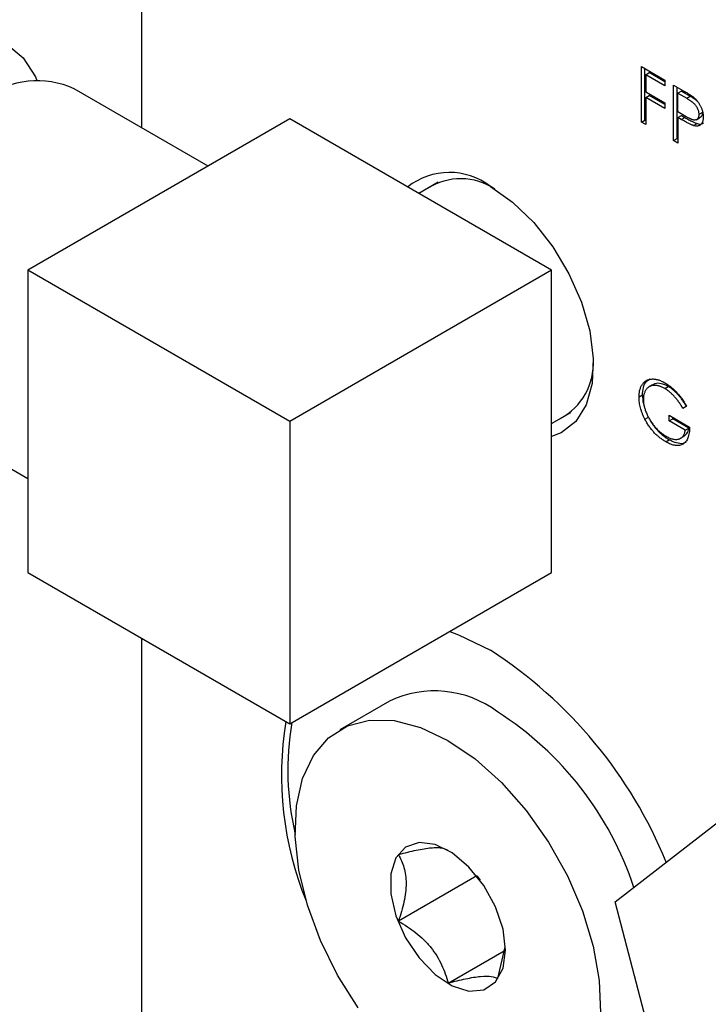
# Model space of a CAD drawing. Header units: inches. Extents: x 4 to 172, y 4 to 132.
# Tile 33 of 41: x 150.54 to 151.93, y 102.73 to 104.73. Entities that reach past the tile are written whole.
import ezdxf

# ---------------------------------------------------------------- set-up
doc = ezdxf.new("R2010")
doc.units = ezdxf.units.IN
doc.header["$LTSCALE"] = 16
doc.header["$MEASUREMENT"] = 0
doc.layers.add('TEXT', color=140, linetype='Continuous', lineweight=25)

msp = doc.modelspace()

# ---------------------------------------------------------------- linework, layer by layer
for p, q in [((150.7852, 105.5107), (150.7852, 104.5074)), ((151.7981, 104.631), (151.8455, 104.6036)), ((151.7981, 104.5185), (151.7981, 104.631)), ((151.8051, 104.5226), (151.8051, 104.6269)), ((151.8068, 104.6144), (151.8139, 104.6185)), ((151.8068, 104.6144), (151.8068, 104.5798)), ((151.8455, 104.5921), (151.8068, 104.6144)), ((151.8455, 104.6002), (151.8139, 104.6185)), ((151.8455, 104.6036), (151.8455, 104.5921)), ((150.9204, 104.4293), (150.6495, 104.5857)), ((151.863, 104.5935), (151.8821, 104.5825)), ((151.863, 104.481), (151.863, 104.5935)), ((151.8701, 104.4851), (151.8701, 104.5894)), ((151.8788, 104.581), (151.8718, 104.5769)), ((151.8788, 104.581), (151.8967, 104.5707)), ((151.8068, 104.5798), (151.8455, 104.5574)), ((151.8068, 104.5683), (151.8139, 104.5723)), ((151.8068, 104.5683), (151.8068, 104.5134)), ((151.8455, 104.5459), (151.8068, 104.5683)), ((151.8455, 104.5541), (151.8139, 104.5723)), ((151.8718, 104.5394), (151.8718, 104.5769)), ((151.8718, 104.5769), (151.8896, 104.5666)), ((151.8896, 104.5666), (151.8967, 104.5707)), ((151.8455, 104.5574), (151.8455, 104.5459)), ((151.0857, 104.5248), (150.5554, 104.2186)), ((151.616, 104.2186), (151.0857, 104.5248)), ((151.7981, 104.5185), (151.8051, 104.5226)), ((151.8068, 104.5216), (151.8051, 104.5226)), ((151.8888, 104.5293), (151.8718, 104.5394)), ((151.8718, 104.5279), (151.8788, 104.5319)), ((151.8718, 104.5279), (151.8718, 104.4759)), ((151.8787, 104.5238), (151.8718, 104.5279)), ((151.8787, 104.5238), (151.8858, 104.5279)), ((151.8788, 104.5319), (151.8858, 104.5279)), ((151.9085, 104.5229), (151.9156, 104.527)), ((151.9213, 104.5378), (151.9142, 104.5337)), ((151.8068, 104.5134), (151.7981, 104.5185)), ((151.9036, 104.5114), (151.9106, 104.5155)), ((151.863, 104.481), (151.8701, 104.4851)), ((151.8718, 104.4759), (151.863, 104.481)), ((151.8718, 104.4841), (151.8701, 104.4851)), ((151.3863, 104.3966), (151.3471, 104.3739)), ((151.0857, 103.9125), (150.5554, 104.2186)), ((150.5554, 104.2186), (150.5554, 103.6062)), ((151.616, 104.2186), (151.0857, 103.9125)), ((151.616, 103.6062), (151.616, 104.2186)), ((151.8206, 103.9866), (151.8135, 103.9825)), ((151.8452, 103.9791), (151.8523, 103.9832)), ((151.8001, 103.9657), (151.7931, 103.9616)), ((150.2845, 103.9535), (150.5554, 103.7971)), ((151.8818, 103.9392), (151.8888, 103.9433)), ((151.8893, 103.9431), (151.8818, 103.9392)), ((151.616, 103.908), (151.6553, 103.9306)), ((151.8543, 103.9248), (151.8955, 103.901)), ((151.8543, 103.9133), (151.8543, 103.9248)), ((151.0857, 103.9125), (151.0857, 103.3001)), ((151.805, 103.9168), (151.8121, 103.9209)), ((151.8543, 103.9133), (151.8614, 103.9174)), ((151.8868, 103.8945), (151.8543, 103.9133)), ((151.8614, 103.9174), (151.8614, 103.9207)), ((151.8938, 103.8986), (151.8614, 103.9174)), ((151.8773, 103.8782), (151.8844, 103.8823)), ((151.8868, 103.8945), (151.8938, 103.8986)), ((151.8472, 103.8712), (151.8543, 103.8753)), ((150.5554, 103.6062), (151.0857, 103.3001)), ((151.0857, 103.3001), (151.616, 103.6062)), ((150.7852, 103.4736), (150.7852, 101.6321)), ((150.7852, 103.4736), (150.7852, 101.428)), ((151.2877, 103.3461), (151.1873, 103.2882)), ((151.7449, 102.9398), (152.0099, 103.1455)), ((151.4644, 102.9921), (151.3058, 102.9005)), ((151.4644, 102.9925), (151.4644, 102.9921)), ((151.4644, 102.9921), (151.4714, 102.9833)), ((151.8814, 102.4167), (151.7449, 102.9398)), ((151.5073, 102.7842), (151.5218, 102.8484)), ((151.4065, 102.7752), (151.5201, 102.8408))]:
    msp.add_line(p, q)
at = {"flags": 128}
for points in [[(150.232, 104.0107), (150.2241, 104.0098), (150.1783, 104.0116), (150.1381, 104.0265), (150.1051, 104.0539), (150.0806, 104.0926), (150.0655, 104.1414), (150.0604, 104.1982), (150.0655, 104.2608), (150.0806, 104.327), (150.1051, 104.3941), (150.1381, 104.4595), (150.1783, 104.5208), (150.2241, 104.5756), (150.2738, 104.6217), (150.3256, 104.6574), (150.3773, 104.6814), (150.427, 104.6927), (150.4729, 104.6909), (150.5131, 104.676), (150.546, 104.6486), (150.5706, 104.6098), (150.5737, 104.6026)], [(151.4923, 104.3879), (151.5371, 104.3564), (151.5798, 104.3151), (151.6185, 104.266), (151.6512, 104.2113), (151.6765, 104.1536), (151.6932, 104.0956), (151.7005, 104.04), (151.6981, 103.9894), (151.686, 103.9462), (151.6649, 103.9124), (151.6357, 103.8896), (151.616, 103.8819)], [(151.4099, 103.4872), (151.4275, 103.4806), (151.4923, 103.449)], [(151.2242, 102.7252), (151.1824, 102.7915), (151.1478, 102.8615), (151.1216, 102.9331), (151.1044, 103.0039), (151.097, 103.0717), (151.0995, 103.1342), (151.1118, 103.1895), (151.1336, 103.2358), (151.1642, 103.2716), (151.2025, 103.2958), (151.2474, 103.3075), (151.2973, 103.3065), (151.3508, 103.2927), (151.406, 103.2665)], [(151.406, 103.2665), (151.4613, 103.2289), (151.5147, 103.181), (151.5647, 103.1243), (151.6096, 103.0608), (151.6479, 102.9924), (151.6785, 102.9213), (151.7002, 102.8498), (151.7126, 102.7803), (151.7151, 102.7148)], [(151.5229, 102.8418), (151.5177, 102.8846), (151.5026, 102.9296), (151.4789, 102.9727), (151.4487, 103.0102), (151.4148, 103.0388), (151.38, 103.0558), (151.3476, 103.0598), (151.3204, 103.0505), (151.3008, 103.0286), (151.2905, 102.9961), (151.2905, 102.9559), (151.3008, 102.9115), (151.3204, 102.867), (151.3476, 102.8262), (151.38, 102.7927), (151.4148, 102.7697), (151.4487, 102.759), (151.4789, 102.7617), (151.5026, 102.7775), (151.5177, 102.8051), (151.5229, 102.8418)]]:
    msp.add_lwpolyline(points, dxfattribs=at)
for centre, radius, start, end in [((150.5739, 104.4184), 0.1836, 65.6929, 125.6176), ((151.409, 104.2811), 0.1354, 52.0507, 128.6209), ((151.4318, 104.2795), 0.1242, 55.9419, 122.6912), ((151.5732, 104.0305), 0.1276, 298.2791, 3.0771), ((150.9895, 102.6695), 0.9275, 22.2036, 57.1781), ((151.3791, 103.1536), 0.2131, 53.3008, 115.3887), ((151.1445, 102.7584), 0.6718, 18.2646, 57.4076), ((151.7328, 103.1946), 0.6638, 170.4724, 202.3727), ((151.6523, 103.2056), 0.5704, 170.1943, 193.1289)]:
    msp.add_arc(centre, radius, start, end)
for points, knots in [([(151.8821, 104.5825), (151.8835, 104.5817), (151.886, 104.5803), (151.8896, 104.5781), (151.8929, 104.576), (151.8958, 104.5742), (151.8984, 104.5724), (151.9007, 104.5708), (151.9026, 104.5694), (151.9038, 104.5684), (151.9043, 104.568)], [0, 0, 0, 0, 0.176956, 0.339055, 0.486318, 0.618781, 0.735619, 0.838742, 0.926457, 1, 1, 1, 1]), ([(151.8896, 104.5666), (151.8904, 104.5661), (151.892, 104.5652), (151.8943, 104.5638), (151.8964, 104.5625), (151.8983, 104.5611), (151.9001, 104.5598), (151.9016, 104.5586), (151.903, 104.5574), (151.9046, 104.5559), (151.9064, 104.5539), (151.9084, 104.5513), (151.9101, 104.5484), (151.9115, 104.5455), (151.9128, 104.5424), (151.9136, 104.5394), (151.9141, 104.5365), (151.9142, 104.5346), (151.9142, 104.5337)], [0, 0, 0, 0, 0.0733423, 0.1414835, 0.2038974, 0.2618148, 0.3140872, 0.3620359, 0.4046698, 0.4425889, 0.5123904, 0.5816462, 0.6500132, 0.7208266, 0.7918025, 0.8607617, 0.9299562, 1, 1, 1, 1]), ([(151.8967, 104.5707), (151.9016, 104.5681), (151.9075, 104.565), (151.9125, 104.5589), (151.9133, 104.5579)], [0, 0, 0, 0, 0.836877, 1, 1, 1, 1]), ([(151.9043, 104.568), (151.905, 104.5674), (151.9063, 104.5662), (151.9083, 104.5642), (151.9101, 104.5622), (151.9118, 104.56), (151.9134, 104.5578), (151.915, 104.5554), (151.9164, 104.5529), (151.9178, 104.5504), (151.919, 104.5478), (151.9201, 104.5451), (151.921, 104.5424), (151.9217, 104.5397), (151.9223, 104.537), (151.9227, 104.5342), (151.923, 104.5314), (151.923, 104.5296), (151.923, 104.5287)], [0, 0, 0, 0, 0.062481, 0.12349, 0.183411, 0.243153, 0.302127, 0.36171, 0.421842, 0.482932, 0.544552, 0.605681, 0.66768, 0.729984, 0.794551, 0.860346, 0.928907, 1, 1, 1, 1]), ([(151.9036, 104.5114), (151.9029, 104.5116), (151.9016, 104.512), (151.8994, 104.5129), (151.8968, 104.5141), (151.8939, 104.5155), (151.8906, 104.5172), (151.887, 104.5192), (151.883, 104.5214), (151.8802, 104.523), (151.8787, 104.5238)], [0, 0, 0, 0, 0.075173, 0.164746, 0.268017, 0.385912, 0.517789, 0.663691, 0.824413, 1, 1, 1, 1]), ([(151.8858, 104.5279), (151.8873, 104.5271), (151.8901, 104.5255), (151.8941, 104.5233), (151.8977, 104.5213), (151.901, 104.5196), (151.9039, 104.5182), (151.9065, 104.517), (151.9087, 104.5161), (151.91, 104.5157), (151.9106, 104.5155)], [0, 0, 0, 0, 0.175587, 0.336309, 0.482211, 0.614088, 0.731983, 0.835254, 0.924827, 1, 1, 1, 1]), ([(151.9142, 104.5337), (151.9142, 104.5328), (151.9141, 104.531), (151.9136, 104.5286), (151.9127, 104.5266), (151.9115, 104.5249), (151.91, 104.5236), (151.9083, 104.5228), (151.9062, 104.5225), (151.9043, 104.5225), (151.9026, 104.5229), (151.9012, 104.5233), (151.8995, 104.5239), (151.8977, 104.5247), (151.8958, 104.5256), (151.8936, 104.5267), (151.8913, 104.5279), (151.8897, 104.5288), (151.8888, 104.5293)], [0, 0, 0, 0, 0.069889, 0.138362, 0.206026, 0.275616, 0.344915, 0.413493, 0.4836, 0.555873, 0.595122, 0.638417, 0.686772, 0.739425, 0.797504, 0.859966, 0.927462, 1, 1, 1, 1]), ([(151.923, 104.5287), (151.923, 104.5278), (151.923, 104.526), (151.9227, 104.5235), (151.9223, 104.5212), (151.9217, 104.5191), (151.921, 104.5173), (151.9201, 104.5156), (151.9191, 104.5142), (151.9178, 104.513), (151.9165, 104.512), (151.915, 104.5112), (151.9134, 104.5107), (151.9117, 104.5104), (151.9098, 104.5103), (151.9078, 104.5104), (151.9057, 104.5108), (151.9043, 104.5112), (151.9036, 104.5114)], [0, 0, 0, 0, 0.070119, 0.137192, 0.202016, 0.264631, 0.326117, 0.38601, 0.445812, 0.505298, 0.564633, 0.624283, 0.683902, 0.743953, 0.805388, 0.868388, 0.933084, 1, 1, 1, 1]), ([(151.9213, 104.5378), (151.9211, 104.5357), (151.9207, 104.5314), (151.9182, 104.528), (151.916, 104.5275), (151.9154, 104.5273)], [0, 0, 0, 0, 0.420742, 0.845119, 1, 1, 1, 1]), ([(151.9106, 104.5155), (151.9138, 104.5147), (151.9189, 104.5136), (151.9225, 104.5159), (151.9238, 104.5167)], [0, 0, 0, 0, 0.63389, 1, 1, 1, 1]), ([(151.7931, 103.9616), (151.7931, 103.963), (151.7931, 103.9656), (151.7935, 103.9693), (151.794, 103.9728), (151.7947, 103.9761), (151.7957, 103.9793), (151.7969, 103.9822), (151.7983, 103.985), (151.7999, 103.9875), (151.8016, 103.9898), (151.8036, 103.9919), (151.8057, 103.9936), (151.808, 103.9951), (151.8104, 103.9963), (151.813, 103.9973), (151.8157, 103.9979), (151.8186, 103.9983), (151.8216, 103.9983), (151.8247, 103.9981), (151.828, 103.9976), (151.8313, 103.9968), (151.8347, 103.9957), (151.8382, 103.9942), (151.8418, 103.9926), (151.8442, 103.9912), (151.8455, 103.9905)], [0, 0, 0, 0, 0.0420394, 0.0835445, 0.1246431, 0.1653031, 0.2061707, 0.2469707, 0.2883293, 0.3299865, 0.3717975, 0.4127376, 0.4534593, 0.4940013, 0.5343807, 0.5749515, 0.6158917, 0.6572496, 0.6990066, 0.7404863, 0.7823252, 0.8245675, 0.8670412, 0.9104995, 0.9546192, 1, 1, 1, 1]), ([(151.8001, 103.9657), (151.8005, 103.971), (151.8013, 103.9815), (151.8066, 103.9931), (151.8127, 103.9967), (151.8155, 103.9983)], [0, 0, 0, 0, 0.355322, 0.711638, 1, 1, 1, 1]), ([(151.8452, 103.9791), (151.8442, 103.9796), (151.8424, 103.9807), (151.8396, 103.982), (151.8368, 103.9831), (151.8341, 103.984), (151.8313, 103.9846), (151.8287, 103.9851), (151.826, 103.9853), (151.8235, 103.9853), (151.821, 103.985), (151.8186, 103.9846), (151.8164, 103.9839), (151.8143, 103.983), (151.8124, 103.9818), (151.8106, 103.9805), (151.8089, 103.9789), (151.8075, 103.977), (151.8061, 103.975), (151.805, 103.9729), (151.804, 103.9706), (151.8032, 103.9682), (151.8026, 103.9656), (151.8021, 103.9629), (151.8019, 103.96), (151.8018, 103.958), (151.8018, 103.957)], [0, 0, 0, 0, 0.042841, 0.085571, 0.127719, 0.170068, 0.212787, 0.255482, 0.298877, 0.342861, 0.386528, 0.429532, 0.471886, 0.513729, 0.555082, 0.596535, 0.63812, 0.679822, 0.721331, 0.761888, 0.802199, 0.841806, 0.88106, 0.920633, 0.960101, 1, 1, 1, 1]), ([(151.8523, 103.9832), (151.8475, 103.9854), (151.838, 103.9897), (151.827, 103.9901), (151.8224, 103.9869), (151.821, 103.9859)], [0, 0, 0, 0, 0.40963, 0.819668, 1, 1, 1, 1]), ([(151.8455, 103.9905), (151.8465, 103.9899), (151.8485, 103.9887), (151.8515, 103.9867), (151.8544, 103.9846), (151.8573, 103.9824), (151.8601, 103.98), (151.8629, 103.9775), (151.8657, 103.9748), (151.8684, 103.972), (151.8711, 103.9691), (151.8737, 103.9659), (151.8764, 103.9626), (151.879, 103.9591), (151.8816, 103.9554), (151.8842, 103.9514), (151.8868, 103.9474), (151.8884, 103.9445), (151.8893, 103.9431)], [0, 0, 0, 0, 0.061617, 0.122179, 0.182216, 0.241864, 0.30096, 0.359969, 0.419033, 0.478069, 0.537993, 0.59896, 0.661321, 0.725248, 0.79122, 0.858746, 0.928318, 1, 1, 1, 1]), ([(151.8888, 103.9433), (151.8875, 103.9456), (151.8848, 103.95), (151.8804, 103.9563), (151.8759, 103.9622), (151.8712, 103.9676), (151.8664, 103.9724), (151.8616, 103.9767), (151.8569, 103.9803), (151.8538, 103.9822), (151.8523, 103.9832)], [0, 0, 0, 0, 0.136144, 0.269043, 0.398517, 0.5271, 0.652283, 0.77168, 0.887495, 1, 1, 1, 1]), ([(151.8001, 103.9657), (151.8003, 103.9601), (151.8005, 103.9524), (151.8033, 103.9441), (151.804, 103.942)], [0, 0, 0, 0, 0.743479, 1, 1, 1, 1]), ([(151.8818, 103.9392), (151.8804, 103.9415), (151.8777, 103.946), (151.8734, 103.9523), (151.8688, 103.9581), (151.8641, 103.9635), (151.8593, 103.9683), (151.8545, 103.9726), (151.8499, 103.9762), (151.8467, 103.9782), (151.8452, 103.9791)], [0, 0, 0, 0, 0.136144, 0.269043, 0.398517, 0.5271, 0.652283, 0.77168, 0.887495, 1, 1, 1, 1]), ([(151.805, 103.9168), (151.8041, 103.9187), (151.8022, 103.9226), (151.7998, 103.9283), (151.7977, 103.934), (151.796, 103.9397), (151.7947, 103.9453), (151.7937, 103.9508), (151.7932, 103.9563), (151.7931, 103.9598), (151.7931, 103.9616)], [0, 0, 0, 0, 0.127896, 0.253668, 0.376738, 0.499344, 0.621999, 0.745699, 0.871345, 1, 1, 1, 1]), ([(151.8018, 103.957), (151.8018, 103.956), (151.8019, 103.9539), (151.8022, 103.9506), (151.8027, 103.9473), (151.8033, 103.9439), (151.8042, 103.9405), (151.8052, 103.9369), (151.8064, 103.9333), (151.8079, 103.9297), (151.8094, 103.926), (151.8112, 103.9224), (151.813, 103.9189), (151.8151, 103.9154), (151.8172, 103.912), (151.8195, 103.9087), (151.822, 103.9054), (151.8246, 103.9022), (151.8273, 103.8992), (151.83, 103.8962), (151.8329, 103.8935), (151.8358, 103.8909), (151.8388, 103.8885), (151.8418, 103.8862), (151.8449, 103.8841), (151.847, 103.8829), (151.848, 103.8823)], [0, 0, 0, 0, 0.038994, 0.077882, 0.116652, 0.155416, 0.194618, 0.234261, 0.274547, 0.315667, 0.35702, 0.398083, 0.439098, 0.479833, 0.521274, 0.562841, 0.605292, 0.648409, 0.691727, 0.735149, 0.778369, 0.821661, 0.865524, 0.909731, 0.954523, 1, 1, 1, 1]), ([(151.8472, 103.8712), (151.8461, 103.8718), (151.844, 103.8731), (151.8408, 103.8752), (151.8377, 103.8774), (151.8346, 103.8798), (151.8317, 103.8822), (151.8288, 103.8848), (151.826, 103.8875), (151.8233, 103.8903), (151.8207, 103.8932), (151.8182, 103.8962), (151.8158, 103.8994), (151.8135, 103.9026), (151.8112, 103.906), (151.8091, 103.9095), (151.807, 103.9131), (151.8057, 103.9156), (151.805, 103.9168)], [0, 0, 0, 0, 0.069237, 0.136557, 0.202094, 0.266464, 0.329769, 0.391879, 0.453271, 0.514115, 0.57439, 0.634142, 0.693923, 0.754152, 0.81447, 0.875661, 0.937348, 1, 1, 1, 1]), ([(151.8121, 103.9209), (151.8128, 103.9197), (151.8141, 103.9172), (151.8161, 103.9136), (151.8183, 103.9101), (151.8205, 103.9067), (151.8229, 103.9034), (151.8253, 103.9003), (151.8278, 103.8973), (151.8304, 103.8943), (151.8331, 103.8915), (151.8359, 103.8889), (151.8387, 103.8863), (151.8417, 103.8838), (151.8447, 103.8815), (151.8478, 103.8793), (151.851, 103.8772), (151.8532, 103.8759), (151.8543, 103.8753)], [0, 0, 0, 0, 0.062652, 0.124339, 0.18553, 0.245848, 0.306077, 0.365858, 0.42561, 0.485885, 0.546729, 0.608121, 0.670231, 0.733536, 0.797906, 0.863443, 0.930763, 1, 1, 1, 1]), ([(151.8955, 103.901), (151.8955, 103.8989), (151.8954, 103.8947), (151.8947, 103.889), (151.8937, 103.8838), (151.8922, 103.8791), (151.8904, 103.8751), (151.8881, 103.8716), (151.8854, 103.8688), (151.8823, 103.8664), (151.8789, 103.8648), (151.8752, 103.8637), (151.8712, 103.8633), (151.867, 103.8636), (151.8624, 103.8645), (151.8576, 103.8661), (151.8525, 103.8683), (151.849, 103.8702), (151.8472, 103.8712)], [0, 0, 0, 0, 0.071272, 0.139493, 0.204635, 0.267406, 0.328446, 0.388397, 0.447734, 0.507392, 0.566768, 0.625478, 0.684067, 0.743248, 0.804033, 0.866499, 0.931723, 1, 1, 1, 1]), ([(151.848, 103.8823), (151.8493, 103.8816), (151.8517, 103.8802), (151.8554, 103.8786), (151.8589, 103.8773), (151.8622, 103.8764), (151.8654, 103.8759), (151.8685, 103.8758), (151.8714, 103.8761), (151.8741, 103.8768), (151.8767, 103.8778), (151.8789, 103.8792), (151.8809, 103.8809), (151.8827, 103.8829), (151.8841, 103.8853), (151.8853, 103.8881), (151.8862, 103.8911), (151.8866, 103.8934), (151.8868, 103.8945)], [0, 0, 0, 0, 0.07063, 0.138694, 0.204918, 0.269441, 0.332636, 0.395302, 0.457764, 0.520657, 0.582852, 0.643315, 0.70258, 0.760908, 0.81949, 0.878269, 0.938491, 1, 1, 1, 1]), ([(151.884, 103.8829), (151.8863, 103.8842), (151.8914, 103.8872), (151.893, 103.8946), (151.8938, 103.8986)], [0, 0, 0, 0, 0.448378, 1, 1, 1, 1]), ([(151.8883, 103.8711), (151.8874, 103.8702), (151.8834, 103.8667), (151.8727, 103.8673), (151.8619, 103.8711), (151.8557, 103.8745), (151.8543, 103.8753)], [0, 0, 0, 0, 0.1213865, 0.5105696, 0.8896885, 1, 1, 1, 1]), ([(151.4065, 103.0439), (151.4032, 103.0458), (151.399, 103.0473), (151.3906, 103.0486), (151.3875, 103.0489), (151.3804, 103.049), (151.3763, 103.0488), (151.3631, 103.0477), (151.353, 103.046), (151.3303, 103.0412), (151.3182, 103.0383), (151.3058, 103.0349)], [0, 0, 0, 0, 0.25, 0.25, 0.375, 0.375, 0.5, 0.5, 0.75, 0.75, 1, 1, 1, 1]), ([(151.3058, 103.0349), (151.3103, 103.027), (151.3142, 103.0185), (151.3183, 103.0043), (151.3194, 102.9993), (151.3209, 102.9886), (151.3213, 102.9829), (151.3214, 102.9652), (151.3198, 102.9527), (151.3143, 102.927), (151.3103, 102.9137), (151.3058, 102.9005)], [0, 0, 0, 0, 0.25, 0.25, 0.375, 0.375, 0.5, 0.5, 0.75, 0.75, 1, 1, 1, 1]), ([(151.3058, 102.9005), (151.3182, 102.8934), (151.3301, 102.8856), (151.3467, 102.8724), (151.3521, 102.8678), (151.3623, 102.8579), (151.3671, 102.8526), (151.3804, 102.8362), (151.3875, 102.8245), (151.3989, 102.8001), (151.4032, 102.7877), (151.4065, 102.7752)], [0, 0, 0, 0, 0.25, 0.25, 0.375, 0.375, 0.5, 0.5, 0.75, 0.75, 1, 1, 1, 1]), ([(151.4065, 102.7752), (151.4189, 102.7785), (151.4309, 102.7815), (151.4475, 102.785), (151.4528, 102.786), (151.463, 102.7877), (151.4679, 102.7883), (151.4811, 102.7895), (151.4882, 102.7894), (151.4997, 102.7877), (151.5039, 102.7861), (151.5073, 102.7842)], [0, 0, 0, 0, 0.25, 0.25, 0.375, 0.375, 0.5, 0.5, 0.75, 0.75, 1, 1, 1, 1])]:
    msp.add_open_spline(points, degree=3, knots=knots)
at = {"layer": 'TEXT'}
msp.add_circle((153.0187, 103.126), 4.3153, dxfattribs=at)

doc.saveas('drawing.dxf')
